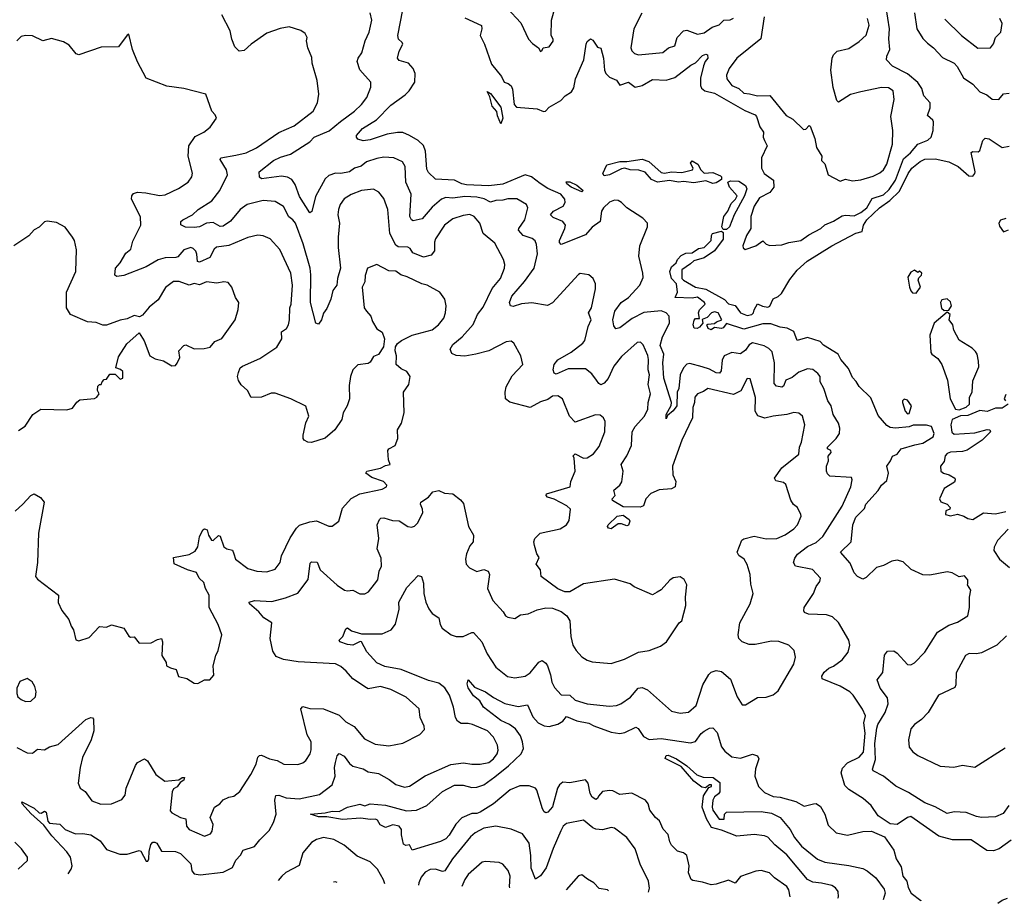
# Model space of a CAD drawing. Extents: x 1843161 to 1959474, y 907081 to 1016326.
# Tile 15 of 256: x 1863961 to 1869677, y 909517 to 914648. Entities that reach past the tile are written whole.
import ezdxf

# ---------------------------------------------------------------- set-up
doc = ezdxf.new("R2010")
doc.units = 0

msp = doc.modelspace()

# ---------------------------------------------------------------- linework, layer by layer
at = {"layer": '0CON20XD'}
for points in [[(1869716, 909884), (1869647.8, 909832.2), (1869615, 909821.9), (1869575, 909822.5), (1869484.5, 909884.5), (1869405.5, 909884.5), (1869375.3, 909885.3), (1869297.1, 909907.1), (1869135, 910021.4), (1869115, 910015.8), (1869055, 909973.3), (1869015, 909978.8), (1868944.1, 910024.1), (1868903.9, 910083.9), (1868857.5, 910125), (1868775, 910178.1), (1868751.1, 910201.1), (1868730.6, 910275), (1868738.6, 910301.4), (1868767.6, 910332.4), (1868835, 910366.1), (1868859.3, 910395), (1868869.2, 910505), (1868861.4, 910565), (1868870.9, 910605), (1868853.8, 910643.8), (1868800.5, 910725), (1868780.5, 910745), (1868725, 910778), (1868619.4, 910819.4), (1868616.9, 910835), (1868631.2, 910858.8), (1868658.3, 910881.7), (1868685, 910894.5), (1868735, 910930.6), (1868771.1, 910975), (1868780, 911015), (1868773.6, 911045), (1868715, 911148), (1868679.4, 911179.4), (1868645, 911192.2), (1868540, 911195), (1868518, 911205), (1868512.5, 911215), (1868515.8, 911235), (1868570, 911315), (1868584.3, 911355.7), (1868606.2, 911385), (1868610, 911405), (1868563.8, 911455), (1868465, 911474.7), (1868453, 911495), (1868460.1, 911519.9), (1868477, 911543), (1868535, 911587.7), (1868585, 911610.9), (1868623.7, 911646.3), (1868735, 911822.7), (1868786.6, 911935), (1868794.4, 911975), (1868789.4, 911989.4), (1868665, 911997.1), (1868650.4, 912010.4), (1868645.5, 912025.5), (1868645.6, 912055), (1868656, 912085), (1868653.9, 912113.9), (1868671.2, 912135), (1868670, 912145), (1868651.4, 912155), (1868650.8, 912165), (1868701.8, 912215), (1868719.4, 912245), (1868721.9, 912275), (1868714.4, 912305), (1868683.1, 912355), (1868671.8, 912405), (1868653.1, 912435), (1868630, 912505), (1868608.8, 912545), (1868607.1, 912575), (1868595, 912593.1), (1868565, 912615.4), (1868535, 912619.6), (1868485, 912600), (1868445, 912570.6), (1868409.4, 912555), (1868395, 912519.2), (1868385, 912514.2), (1868355, 912519.4), (1868340.8, 912535), (1868343.8, 912655), (1868328.9, 912718.9), (1868309.1, 912739.1), (1868283.4, 912753.4), (1868215, 912770.4), (1868195, 912759.1), (1868175, 912728.6), (1868145, 912706.4), (1868095, 912715.5), (1868051.1, 912695), (1868039.2, 912670.8), (1868032.4, 912607.6), (1868024.6, 912595.4), (1868005, 912596.2), (1867965, 912618.9), (1867922.3, 912632.3), (1867850.6, 912650.6), (1867835, 912646.5), (1867814.3, 912625), (1867795.7, 912585), (1867786.7, 912505), (1867778.7, 912485), (1867776.9, 912405), (1867755, 912376.9), (1867721.2, 912348.8), (1867715, 912330), (1867714.2, 912354.2), (1867742.2, 912407.8), (1867745.4, 912425.4), (1867701.2, 912565), (1867694.4, 912655), (1867700.2, 912705), (1867679.1, 912755), (1867693, 912805), (1867732.5, 912885), (1867731.8, 912925), (1867714.8, 912944.8), (1867685, 912956.6), (1867585, 912946.6), (1867517.2, 912912.8), (1867445, 912857.5), (1867422.3, 912852.3), (1867410.5, 912870.5), (1867405.4, 912905), (1867415.5, 912955), (1867453.1, 913005), (1867496.2, 913035), (1867560.6, 913105), (1867579.7, 913150.3), (1867579.2, 913175), (1867555.6, 913275), (1867561.4, 913335), (1867606.2, 913445), (1867605.6, 913465.6), (1867578, 913495), (1867485.4, 913555.4), (1867455, 913585.8), (1867435, 913597.1), (1867415, 913599.4), (1867385, 913587.1), (1867350, 913555), (1867339.5, 913535), (1867331.5, 913475), (1867285, 913442.5), (1867245, 913398.9), (1867105, 913341.9), (1867095, 913353.3), (1867095.5, 913365), (1867126.5, 913435), (1867129.5, 913455), (1867115, 913475.4), (1867059, 913499), (1867042.5, 913515), (1867059.5, 913535), (1867115.5, 913565), (1867127.5, 913585), (1867125.3, 913605), (1867101.8, 913635), (1867027.3, 913667.3), (1866982.9, 913697.1), (1866932.3, 913735), (1866895, 913746.2), (1866765, 913693.2), (1866685, 913683.3), (1866555, 913689.5), (1866528, 913695), (1866485, 913715.4), (1866375, 913720.8), (1866335, 913760.8), (1866325, 913778.8), (1866317.4, 913885), (1866305, 913916.7), (1866275.2, 913945.2), (1866225, 913974.7), (1866185, 913991.8), (1866155, 913992.7), (1866095, 913982), (1865995, 913950), (1865955, 913943.3), (1865924.4, 913954.4), (1865915.8, 913965), (1865916.9, 913975), (1865951.9, 914015), (1866033.5, 914066.5), (1866115, 914150.4), (1866198.7, 914211.3), (1866222.2, 914235), (1866254.3, 914285), (1866257.1, 914335), (1866245.8, 914365), (1866218.9, 914395), (1866165, 914410.4), (1866155.4, 914425), (1866165, 914464.2), (1866185.6, 914505), (1866182.5, 914515), (1866160, 914535), (1866156.7, 914555), (1866184.6, 914705)], [(1866545, 914658.2), (1866642.8, 914612.8), (1866644.5, 914595), (1866634.6, 914555), (1866660, 914505), (1866699.4, 914389.4), (1866757.5, 914317.5), (1866773.3, 914285), (1866797.3, 914277.3), (1866813.8, 914263.8), (1866821.5, 914245), (1866832.2, 914155), (1866845, 914140), (1866965, 914130), (1867002.5, 914115), (1867014.1, 914115.9), (1867035, 914138.8), (1867102.5, 914177.5), (1867128.1, 914205), (1867165, 914228.2), (1867177.7, 914252.3), (1867187.3, 914305), (1867235.9, 914414.1), (1867250, 914505), (1867255, 914521.2), (1867275, 914536.7), (1867288.8, 914528.8), (1867315, 914487.5), (1867335, 914482.5), (1867351.1, 914425), (1867356.5, 914355), (1867364.7, 914334.7), (1867385, 914313.1), (1867425, 914295.6), (1867445, 914268), (1867495, 914284.5), (1867535, 914256.2), (1867575.3, 914264.7), (1867635, 914300), (1867715, 914296.9), (1867765, 914312.7), (1867856.6, 914383.4), (1867885, 914396.9), (1867925, 914438.8), (1867945, 914446.7), (1867953.8, 914443.8), (1867956.9, 914425), (1867940.5, 914405), (1867930.5, 914379.5), (1867913, 914307), (1867912.5, 914265), (1867919.1, 914249.1), (1867939.2, 914235), (1867995, 914221.2), (1868170.2, 914120.2), (1868230.6, 914095), (1868238.8, 914085), (1868257.5, 914025), (1868279.6, 913995), (1868276.6, 913965), (1868285, 913945.6), (1868299.7, 913915), (1868267.3, 913845), (1868267.5, 913785), (1868283.4, 913753.4), (1868336.3, 913716.3), (1868338.9, 913675), (1868315, 913643.2), (1868255, 913613.8), (1868224.1, 913565), (1868206.2, 913505), (1868204.7, 913435), (1868179.6, 913395), (1868158.9, 913335), (1868161.8, 913321.8), (1868173.5, 913313.5), (1868235, 913334.3), (1868275, 913363.8), (1868293.8, 913343.8), (1868315, 913336.1), (1868385, 913339.6), (1868426.1, 913353.9), (1868496.2, 913365), (1868541.8, 913398.2), (1868611.1, 913435), (1868635, 913456.9), (1868685, 913477.1), (1868735, 913508.2), (1868755, 913512.9), (1868805, 913508.9), (1868845, 913528.4), (1868878, 913555), (1868910.6, 913609.4), (1868975, 913630.3), (1869009.5, 913660.5), (1869046, 913715), (1869091.2, 913838.8), (1869132.4, 913875), (1869175, 913925.4), (1869232.7, 913947.3), (1869252.9, 913965), (1869264.6, 914005), (1869265.4, 914055), (1869262.9, 914065), (1869232, 914092), (1869247.4, 914135), (1869246, 914165), (1869210.4, 914205), (1869197.6, 914247.6), (1869175, 914282.5), (1869115, 914334), (1869027, 914377), (1868992.9, 914415), (1868994.2, 914435), (1869012.7, 914475), (1869006.9, 914536.9), (1869010.6, 914595), (1868992, 914718)], [(1866791.5, 914715), (1866869.7, 914629.7), (1866914.4, 914534.4), (1866938.3, 914508.3), (1866972.5, 914485), (1866985, 914462.5), (1866995, 914470), (1867000, 914485), (1867035, 914490), (1867057.6, 914522.4), (1867057.7, 914535), (1867046.2, 914556.2), (1867048.2, 914645), (1867069.5, 914720.5)], [(1866020, 911370), (1866040, 911395), (1866048.2, 911445), (1866062, 911475), (1866060.2, 911520.2), (1866036.9, 911575), (1866045.4, 911635), (1866037.1, 911715), (1866049.4, 911745), (1866056.8, 911753.2), (1866075, 911754.3), (1866125, 911738.5), (1866165, 911736.7), (1866215, 911704.5), (1866235, 911701.1), (1866253.8, 911706.2), (1866273.3, 911726.7), (1866301.1, 911785), (1866300, 911805), (1866287.1, 911835), (1866290, 911845), (1866334.3, 911875.7), (1866360, 911905), (1866395, 911914), (1866427.7, 911897.7), (1866475, 911893.8), (1866519.7, 911859.7), (1866537.2, 911837.2), (1866566.9, 911705), (1866595.6, 911655), (1866594.2, 911615), (1866575, 911593.3), (1866554.2, 911545), (1866549.2, 911515), (1866554, 911485), (1866573.3, 911465), (1866615, 911443.8), (1866655, 911454), (1866681.2, 911445), (1866689.3, 911425), (1866676, 911345), (1866708, 911275), (1866768.8, 911208.8), (1866781.2, 911185), (1866795, 911178.8), (1866835, 911170), (1866868.3, 911191.7), (1866912.7, 911197.3), (1866965, 911220), (1867015, 911232), (1867055, 911231.2), (1867105, 911211.2), (1867136.7, 911185), (1867155, 911157.5), (1867160.8, 911065), (1867172.5, 911015), (1867190.8, 910985), (1867225, 910948), (1867255, 910928), (1867285, 910918), (1867395, 910910), (1867472.5, 910935), (1867554.2, 910975.8), (1867615, 910984), (1867681.2, 911008.8), (1867716, 911035), (1867790, 911145), (1867805, 911157.5), (1867828.8, 911245), (1867826.2, 911295), (1867833.8, 911365), (1867817.7, 911397.7), (1867795, 911412.5), (1867755, 911406.2), (1867735, 911393.8), (1867685, 911336.7), (1867662.5, 911322.5), (1867635, 911307.5), (1867527.5, 911355), (1867505, 911372), (1867415, 911399.5), (1867235, 911370.8), (1867155, 911326.2), (1867125, 911326.2), (1867085, 911343.3), (1866988.8, 911415), (1866983.9, 911453.9), (1866960, 911485), (1866976.1, 911523.9), (1866962.5, 911545), (1866950, 911595), (1866946, 911615), (1866951.2, 911635), (1866983.2, 911666.8), (1867098, 911692), (1867136.2, 911715), (1867151.2, 911738.8), (1867158, 911805), (1867136.7, 911825), (1867063.3, 911863.3), (1867026, 911875), (1867017.5, 911885), (1867018.8, 911895), (1867157.5, 911935), (1867161.4, 911965), (1867186.7, 912025), (1867179.5, 912100.5), (1867174.5, 912115), (1867185, 912126.1), (1867235, 912101.9), (1867255, 912102.9), (1867292.6, 912127.4), (1867325, 912170), (1867358.5, 912255), (1867360, 912315), (1867351.2, 912335), (1867331.1, 912351.1), (1867303.2, 912353.2), (1867185, 912310), (1867153.1, 912345), (1867111.9, 912445), (1867085, 912463.1), (1867055, 912461.4), (1867027.5, 912442.5), (1866985, 912428.9), (1866925, 912395.6), (1866806.5, 912426.5), (1866781.4, 912445), (1866778.9, 912485), (1866784.5, 912515), (1866820.9, 912579.1), (1866882.9, 912645), (1866870, 912695), (1866830, 912770), (1866815, 912780), (1866785, 912776.5), (1866685, 912725.5), (1866610, 912705), (1866545.4, 912694.6), (1866495, 912698.5), (1866468.9, 912708.9), (1866460, 912735), (1866475, 912760.6), (1866529.1, 912805), (1866593.2, 912876.8), (1866618.7, 912935), (1866651.9, 912978.1), (1866703.4, 913086.6), (1866751.9, 913145), (1866775.8, 913205), (1866778, 913225), (1866770, 913255), (1866719.1, 913349.1), (1866652.5, 913405), (1866632, 913465), (1866600, 913505), (1866575, 913515.6), (1866535, 913510.4), (1866475, 913490.8), (1866426.4, 913453.7), (1866374.7, 913375), (1866368.4, 913355), (1866369.3, 913305), (1866350.5, 913279.5), (1866305, 913268.6), (1866242.8, 913292.8), (1866228, 913318), (1866215, 913326.9), (1866159.1, 913329.1), (1866145, 913337.8), (1866110.5, 913405), (1866098.8, 913545), (1866075, 913608.8), (1866045.3, 913645.3), (1866015, 913663.3), (1865945, 913656.4), (1865885, 913631.8), (1865845, 913606.7), (1865822.2, 913575), (1865811.8, 913545), (1865807.7, 913515), (1865818.1, 913465), (1865809.7, 913385), (1865810.8, 913325), (1865824, 913205), (1865805.3, 913145), (1865801.5, 913105), (1865780, 913075), (1865767.7, 913025), (1865745, 912971.2), (1865725, 912942.5), (1865713.3, 912905), (1865695, 912880), (1865680, 912885), (1865649.5, 913005), (1865652.2, 913165), (1865646.8, 913205), (1865607.7, 913345), (1865561.9, 913465), (1865547.5, 913485), (1865523, 913503), (1865492.9, 913562.9), (1865445, 913591.2), (1865375, 913598.4), (1865280.8, 913575), (1865241.5, 913545), (1865185, 913477.3), (1865141.7, 913448.3), (1865125, 913447.5), (1865085, 913469.2), (1865045, 913465.7), (1865005, 913445.5), (1864975, 913440.4), (1864923.6, 913443.6), (1864896.4, 913456.4), (1864896.7, 913475), (1864908.8, 913485), (1864965, 913513.5), (1864996.5, 913545), (1865076.4, 913595), (1865124, 913655), (1865166.9, 913746.9), (1865161.8, 913775), (1865125.7, 913835), (1865128, 913845), (1865215, 913860.4), (1865275, 913873.8), (1865335, 913903.6), (1865465, 913991.5), (1865555, 914031.1), (1865664.2, 914115.8), (1865690.8, 914165), (1865697.1, 914215), (1865688.8, 914295), (1865660, 914395), (1865657, 914427), (1865633.8, 914485), (1865626.7, 914525), (1865630, 914545), (1865617.7, 914567.7), (1865592.5, 914585), (1865525, 914606), (1865473, 914597), (1865395, 914570), (1865304.1, 914505.9), (1865265, 914468.1), (1865235, 914465.6), (1865209.8, 914489.8), (1865192.7, 914535), (1865183.4, 914583.4), (1865134.2, 914675)], [(1866892.4, 913127.6), (1866947.5, 913205), (1866967.4, 913287.4), (1866962.1, 913342.1), (1866953.8, 913363.8), (1866937.1, 913377.1), (1866884.4, 913395), (1866857.5, 913425), (1866858.5, 913435), (1866892.7, 913485), (1866910.8, 913555), (1866903.8, 913575), (1866846.8, 913606.8), (1866795, 913608), (1866765, 913599.2), (1866725, 913597.9), (1866695, 913587.2), (1866657.9, 913607.9), (1866615, 913617.3), (1866545, 913621.7), (1866475, 913610.2), (1866435, 913614.2), (1866410, 913605), (1866355, 913558), (1866298.5, 913491.5), (1866245, 913480), (1866235, 913485.7), (1866225.4, 913505.4), (1866233.4, 913633.4), (1866202.3, 913705), (1866198.2, 913795), (1866182.9, 913822.9), (1866132.5, 913845), (1866075, 913850), (1866035, 913841.5), (1865975, 913822), (1865942.6, 913797.4), (1865905.2, 913784.8), (1865875, 913763.1), (1865825, 913753.9), (1865795, 913755.4), (1865755, 913743.1), (1865735, 913722.5), (1865678.4, 913621.6), (1865656.2, 913533.8), (1865645, 913526.2), (1865585, 913620), (1865560.4, 913690.4), (1865540.4, 913720.4), (1865515, 913732.8), (1865481.9, 913738.1), (1865364, 913724), (1865353, 913733), (1865352.2, 913765), (1865435, 913830), (1865475, 913849.7), (1865534, 913866), (1865645, 913939.1), (1865671.5, 913965), (1865758.7, 914001.3), (1865823, 914057), (1865905, 914116.2), (1865945.5, 914155), (1865975.5, 914195), (1866000, 914255), (1865999.2, 914285), (1865935.4, 914355.4), (1865920.5, 914405), (1865925.4, 914424.6), (1865946.9, 914455), (1865966.7, 914525), (1865989.4, 914575), (1866005.6, 914645), (1865995, 914687.5)], [(1867572.1, 914685), (1867526.2, 914595), (1867508.6, 914485), (1867513.8, 914466.2), (1867530.2, 914450.2), (1867553.8, 914443.8), (1867695, 914456.7), (1867727.5, 914485), (1867764.5, 914495.5), (1867778.2, 914545), (1867815, 914582.3), (1867835, 914586.9), (1867895, 914564.1), (1867935, 914571.2), (1867980.6, 914605), (1868022.5, 914617.5), (1868048.6, 914645), (1868085, 914647.1), (1868105, 914656.5)], [(1868283.9, 914665), (1868263.4, 914536.6), (1868123.6, 914425), (1868080.5, 914365), (1868063.8, 914325), (1868065.5, 914305), (1868095.5, 914265), (1868135, 914247.5), (1868165, 914220.5), (1868197.4, 914217.4), (1868245, 914205.8), (1868315, 914208.2), (1868411.1, 914091.1), (1868449.1, 914069.1), (1868510.8, 914010.8), (1868525, 914011.2), (1868545, 914032.5), (1868549.3, 914029.3), (1868576.8, 913956.8), (1868585.9, 913905.9), (1868617.5, 913855), (1868615, 913830), (1868635, 913811.2), (1868655, 913746.7), (1868725, 913710), (1868755, 913721.1), (1868795, 913712.5), (1868845, 913716.7), (1868915, 913738.1), (1868955, 913758.1), (1868975, 913775.8), (1868995, 913808), (1869027.3, 913925), (1869029.4, 914005), (1869017.5, 914085), (1869037.3, 914185), (1869031.1, 914235), (1869005, 914251.8), (1868965, 914254.6), (1868845, 914227.8), (1868785, 914212.9), (1868715, 914168.8), (1868705, 914177.5), (1868684, 914254), (1868669.4, 914355), (1868677.1, 914425), (1868685, 914443.3), (1868707.5, 914465), (1868775, 914480), (1868835, 914520), (1868875, 914558), (1868892.3, 914615), (1868882.9, 914655)], [(1869155, 914687.1), (1869170, 914595), (1869205, 914537.5), (1869230.2, 914510.2), (1869265, 914483.1), (1869317.6, 914427.6), (1869385, 914394.7), (1869402.8, 914375), (1869440.4, 914310.4), (1869495, 914272.9), (1869535, 914227.9), (1869575, 914210.8), (1869606, 914186), (1869645, 914184.4), (1869672.8, 914217.2), (1869705, 914220)], [(1869330.9, 914650.9), (1869428.6, 914555), (1869522.4, 914482.4), (1869596.2, 914485), (1869613.6, 914506.4), (1869625.8, 914545), (1869656.5, 914575), (1869664.4, 914625), (1869650.4, 914655)], [(1865066, 914024), (1865103.3, 914075), (1865096.7, 914095), (1865076.4, 914116.4), (1865042.5, 914215), (1864915, 914248.8), (1864815, 914261.9), (1864695, 914308.8), (1864645, 914402.5), (1864616.2, 914475), (1864595, 914562.5), (1864585, 914557.5), (1864535, 914490), (1864435, 914488.9), (1864303.6, 914443.6), (1864288.5, 914448.5), (1864249.1, 914499.1), (1864215, 914519.6), (1864145, 914538.2), (1864095, 914523.9), (1864035, 914553.3), (1863995, 914555.7), (1863969.5, 914550.5), (1863944.3, 914525)], [(1866755, 914042.5), (1866735, 914090), (1866731.2, 914115), (1866704.7, 914144.7), (1866689.8, 914199.8), (1866675, 914230), (1866695, 914219.2), (1866755, 914138.9), (1866765.2, 914075), (1866755, 914042.5)], [(1863935, 911793.1), (1863980, 911835), (1864025.8, 911884.2), (1864045, 911893.8), (1864082.5, 911872.5), (1864104, 911845), (1864070.5, 911665), (1864064.4, 911495), (1864053.1, 911415), (1864065, 911398), (1864185.8, 911305), (1864184.1, 911264.1), (1864206.4, 911216.4), (1864246.7, 911165), (1864260, 911125), (1864273.3, 911105), (1864287, 911047), (1864305, 911040), (1864365, 911060), (1864425, 911123.6), (1864465, 911119.2), (1864495, 911133.1), (1864565, 911114), (1864595, 911067.5), (1864605, 911061.4), (1864625, 911063.3), (1864655, 911027.5), (1864725, 911029.2), (1864760.6, 911049.4), (1864784.2, 911054.2), (1864790, 911035), (1864785.6, 910955), (1864811.2, 910915), (1864813.3, 910895), (1864836, 910884), (1864870, 910875), (1864883, 910833), (1864932, 910822), (1864974.5, 910794.5), (1864996.3, 910793.7), (1865035, 910814), (1865065, 910814), (1865087.9, 910842.1), (1865084.3, 910895), (1865100, 910955), (1865114.3, 910985), (1865134, 911075), (1865112.9, 911135), (1865062, 911235), (1865060.6, 911305), (1865039.1, 911345), (1865030, 911380), (1865002.2, 911405), (1864987.5, 911437.5), (1864935, 911452.5), (1864857.1, 911487.1), (1864854, 911525), (1864945, 911542.3), (1864979.1, 911560.8), (1864995, 911586.2), (1865005.6, 911645), (1865025, 911684.3), (1865035, 911691.9), (1865049.4, 911685), (1865057.3, 911655), (1865075, 911624.4), (1865085, 911623.3), (1865115, 911653.3), (1865125, 911647.8), (1865146.2, 911586.2), (1865163.8, 911575), (1865196.7, 911566.7), (1865204.6, 911545.4), (1865213.1, 911515), (1865285, 911461.1), (1865337.5, 911445), (1865395, 911441.5), (1865443.5, 911456.5), (1865473.5, 911496.5), (1865481.8, 911535), (1865531.2, 911638.8), (1865567.8, 911695), (1865585, 911711.5), (1865645, 911732.5), (1865685, 911737.1), (1865755, 911707.5), (1865775, 911706.2), (1865813.8, 911735), (1865835, 911812), (1865885, 911866.9), (1865935.5, 911894.5), (1866065, 911920.8), (1866090, 911935), (1866093.3, 911945), (1866074, 911965), (1866005, 911989.5), (1865971.2, 912015), (1865976.2, 912025), (1866056.7, 912043.3), (1866085, 912059.2), (1866112.5, 912065), (1866101.7, 912091.7), (1866098.5, 912145), (1866103.8, 912156.2), (1866141.1, 912175), (1866156.7, 912215), (1866153.8, 912266.2), (1866178.1, 912305), (1866193.9, 912363.9), (1866188.8, 912485), (1866220.3, 912529.7), (1866227.8, 912575), (1866209.5, 912605), (1866175, 912620), (1866147.5, 912645), (1866149.2, 912695), (1866140, 912725), (1866142, 912748), (1866153.6, 912766.4), (1866177.5, 912785), (1866240, 912815), (1866355, 912847.5), (1866392.9, 912875), (1866422.5, 912915), (1866432.5, 912945), (1866436.2, 912985), (1866430, 913025), (1866400, 913065), (1866326.7, 913105), (1866295, 913114.2), (1866211.2, 913155), (1866173.8, 913165), (1866145, 913187.1), (1866105, 913189.2), (1866035, 913226.7), (1865981.2, 913205), (1865967.3, 913162.7), (1865964.2, 913125.8), (1865950, 913095), (1865960.8, 912975), (1865974.3, 912954.3), (1866000, 912925), (1866010, 912895), (1866035, 912852.5), (1866065, 912832.5), (1866079.2, 912795), (1866072.3, 912747.7), (1866045, 912703.3), (1866015, 912691.2), (1865995, 912658), (1865985, 912651.2), (1865925, 912642.9), (1865896, 912615), (1865881.2, 912575), (1865873.6, 912523.6), (1865875.6, 912445), (1865862.9, 912405), (1865838.9, 912365), (1865832.2, 912325), (1865791.2, 912265), (1865735, 912218), (1865655, 912192.5), (1865634.2, 912194.2), (1865613.3, 912205), (1865606.2, 912215), (1865606, 912235), (1865623.2, 912306.8), (1865640.6, 912345), (1865622.7, 912402.7), (1865536, 912445), (1865445, 912479.4), (1865421.1, 912478.9), (1865365, 912455.7), (1865305, 912454), (1865282.9, 912495), (1865247.3, 912527.3), (1865232.3, 912552.3), (1865226.2, 912575), (1865231.2, 912598.8), (1865242, 912625), (1865253.7, 912636.3), (1865355, 912680.9), (1865454.4, 912745), (1865483.6, 912795), (1865480.9, 912835), (1865510.4, 912855), (1865521.3, 912875), (1865528.1, 912905), (1865530, 912975), (1865537.6, 912995), (1865544.7, 913105), (1865534.5, 913175), (1865472.2, 913312.2), (1865415, 913375.8), (1865375, 913392.9), (1865344.5, 913395.5), (1865285, 913383.5), (1865175, 913336.1), (1865104, 913326), (1865090.4, 913315), (1865065, 913266.4), (1865005, 913239.6), (1864993.1, 913243.1), (1864990.3, 913285), (1864982.9, 913302.9), (1864968.8, 913318.8), (1864955, 913324), (1864915, 913312), (1864878.9, 913271.1), (1864866.7, 913266.7), (1864805, 913264.2), (1864765, 913252.5), (1864695, 913211.8), (1864565, 913161.5), (1864525.9, 913155.9), (1864513.3, 913163.3), (1864516.7, 913205), (1864545.3, 913234.7), (1864577.7, 913292.3), (1864605.6, 913315), (1864618.6, 913361.4), (1864665.4, 913455), (1864662.6, 913502.6), (1864610.4, 913605), (1864611.5, 913625), (1864622, 913638), (1864645, 913645.3), (1864693, 913643), (1864772.5, 913627.5), (1864805, 913630.9), (1864882.2, 913667.8), (1864940, 913705), (1864961.4, 913735), (1864964.4, 913755.6), (1864939.7, 913855), (1864943.1, 913915), (1864980.6, 913969.4), (1865030, 913995), (1865066, 914024)], [(1869702.5, 910085), (1869671.2, 910038.8), (1869625, 910019.5), (1869544.8, 910015.2), (1869515, 910020.2), (1869455, 910043), (1869385, 910047.8), (1869345, 910038.7), (1869276.5, 910076.5), (1869215, 910100.8), (1869120.3, 910160.3), (1869047.7, 910197.7), (1868975, 910255.2), (1868915.6, 910285), (1868912.1, 910295), (1868929.1, 910350.9), (1868925.7, 910445), (1868936.7, 910533.3), (1868943.5, 910555), (1868986, 910625), (1869002.5, 910675), (1868999.1, 910709.1), (1868956.2, 910765), (1868938.8, 910815), (1868972.4, 910857.6), (1868982.1, 910957.9), (1868998.6, 910981.4), (1869035, 910982.2), (1869055, 910969.4), (1869115, 910904.2), (1869135, 910902), (1869156.2, 910913.8), (1869215, 910975.6), (1869289.2, 911090.8), (1869355, 911131.2), (1869405, 911150), (1869464.4, 911185.6), (1869475.8, 911235), (1869474.2, 911295), (1869482.5, 911335), (1869463.3, 911365), (1869466, 911374), (1869464.3, 911395), (1869445, 911417.5), (1869415, 911412), (1869373.8, 911435), (1869345, 911442.3), (1869245, 911422), (1869205, 911423.6), (1869135.8, 911455), (1869089.2, 911499.2), (1869055, 911509), (1869025, 911504.2), (1868975, 911479), (1868935, 911467.1), (1868875, 911408), (1868855, 911398.8), (1868825, 911414.3), (1868805.4, 911435), (1868781.4, 911491.4), (1868726.7, 911555), (1868788.8, 911615), (1868797.8, 911715), (1868815, 911759.2), (1868865, 911808.8), (1868874, 911835), (1868945, 911913.3), (1868963.3, 911945), (1868995, 911972.5), (1869003.8, 912015), (1868994.2, 912055), (1869016, 912085), (1869027, 912113), (1869055, 912124.2), (1869078.8, 912155), (1869158, 912178), (1869205, 912187.9), (1869263.1, 912225), (1869268.9, 912245), (1869254, 912285), (1869225, 912293.8), (1869147.8, 912292.2), (1869125, 912282.9), (1869045, 912275.4), (1869015, 912280.4), (1868995, 912290.8), (1868945, 912348.8), (1868902.5, 912452.5), (1868835, 912516.7), (1868817.5, 912547.5), (1868795, 912570), (1868771.9, 912621.9), (1868727.5, 912675), (1868712, 912705), (1868627.7, 912757.7), (1868608.3, 912778.3), (1868535, 912802.5), (1868475, 912783.8), (1868455, 912837.5), (1868417.1, 912857.1), (1868375, 912862.5), (1868321.2, 912881.2), (1868275, 912881.7), (1868165, 912851.2), (1868065, 912882.5), (1868045, 912858.8), (1868035, 912854.4), (1867995, 912860), (1867975, 912847.5), (1867957.5, 912855), (1867950, 912875), (1867955, 912880), (1867995, 912882.5), (1868006.4, 912893.6), (1868037.5, 912905), (1868016.2, 912945), (1867995, 912950.8), (1867976.7, 912945), (1867952, 912918), (1867923.6, 912906.4), (1867927.5, 912885), (1867907.3, 912862.7), (1867893.9, 912853.9), (1867876, 912856), (1867870, 912875), (1867876.4, 912903.6), (1867885, 912912.5), (1867906.7, 912913.3), (1867901.2, 912945), (1867907.8, 912962.2), (1867941.2, 912995), (1867936.2, 913005), (1867895, 913036), (1867865, 913030.9), (1867766.2, 913035), (1867778.9, 913065), (1867773.8, 913113.8), (1867744.9, 913144.9), (1867736.3, 913185), (1867745, 913213.3), (1867771.5, 913235), (1867779.3, 913255), (1867801.6, 913278.4), (1867828.9, 913291.1), (1867865, 913294.5), (1867901.8, 913318.2), (1867935, 913324.4), (1867976.2, 913365), (1867977.5, 913395), (1867983.9, 913406.1), (1868035, 913420), (1868045, 913412.5), (1868045, 913374), (1867994.6, 913305), (1867934.7, 913265.3), (1867875, 913247.9), (1867855, 913230.5), (1867804.5, 913195), (1867804.5, 913145), (1867814.2, 913135), (1867885, 913094.3), (1867945, 913082.5), (1868051.8, 913021.8), (1868075, 912997.5), (1868115, 912987.5), (1868145, 912944.4), (1868185, 912930.4), (1868211.2, 912935), (1868222, 912945), (1868225, 912962.5), (1868245, 912997.5), (1868273.9, 912983.9), (1868305, 912978.8), (1868316.7, 912983.3), (1868335, 913027.5), (1868365, 913040), (1868382.7, 913057.3), (1868431.2, 913138.8), (1868475, 913192.5), (1868532.9, 913245), (1868676.2, 913335), (1868815, 913407.4), (1868852.7, 913417.3), (1868859.5, 913455), (1868879, 913485), (1868952.8, 913555), (1869012.6, 913597.5), (1869068.5, 913651.5), (1869118.7, 913755), (1869140, 913785), (1869188.6, 913825), (1869215, 913837.3), (1869275, 913839.3), (1869355, 913822.3), (1869408.6, 913795), (1869470.4, 913740.4), (1869495, 913739.4), (1869506.4, 913753.6), (1869507.1, 913765), (1869483.8, 913876.2), (1869495, 913882.5), (1869525, 913880), (1869535, 913887.5), (1869553.2, 913946.8), (1869565, 913959.2), (1869590, 913955), (1869665, 913905.6), (1869705, 913912.9)], [(1867985, 913696.7), (1867945, 913711.2), (1867875, 913700.3), (1867815, 913707.7), (1867785, 913703.3), (1867734, 913714), (1867664.1, 913704.1), (1867629.2, 913719.2), (1867591.4, 913761.4), (1867555, 913774.1), (1867505.2, 913775.2), (1867475, 913786), (1867455, 913782), (1867385.7, 913745.7), (1867355, 913740.4), (1867347.3, 913755), (1867368.8, 913805), (1867445, 913824.8), (1867485, 913824.2), (1867575, 913837.8), (1867613.1, 913823.1), (1867685, 913759.4), (1867705, 913755.9), (1867745, 913764.3), (1867805, 913759.5), (1867867.5, 913775), (1867870, 913785), (1867854.5, 913815), (1867865, 913827.1), (1867897.6, 913807.6), (1867914.6, 913775), (1867935, 913756.7), (1867985, 913760), (1868030, 913740), (1868035.7, 913735), (1868035, 913720), (1868014.2, 913705.8), (1868005, 913700), (1867985, 913696.7)], [(1867225, 913648), (1867162.2, 913675), (1867138.1, 913695), (1867133.5, 913706.5), (1867155, 913706.5), (1867195, 913686.7), (1867232, 913655), (1867225, 913648)], [(1868065, 913429.5), (1868045, 913430), (1868037.1, 913445), (1868048.9, 913505), (1868071.8, 913535), (1868090.6, 913579.4), (1868117.3, 913605), (1868125.5, 913625), (1868081.1, 913675), (1868071.2, 913705), (1868088, 913712), (1868135, 913710), (1868174.2, 913684.2), (1868182.2, 913665), (1868169.6, 913625), (1868108.5, 913515), (1868082, 913445), (1868065, 913429.5)], [(1869685, 913493.8), (1869655.8, 913484.2), (1869646, 913465), (1869649.3, 913449.3), (1869672.5, 913415), (1869702.3, 913427.7)], [(1863955, 912262.5), (1863993, 912287), (1864036.7, 912355), (1864084.4, 912385.6), (1864235, 912381.2), (1864268.3, 912391.7), (1864293.6, 912426.4), (1864310.5, 912439.5), (1864395, 912447.5), (1864410, 912455), (1864422.5, 912475), (1864413.3, 912495), (1864415, 912520), (1864425, 912530), (1864435, 912530), (1864440, 912545), (1864451.7, 912558.3), (1864465, 912560), (1864485, 912590), (1864515, 912590), (1864545, 912560), (1864560, 912565), (1864560, 912605), (1864546.7, 912616.7), (1864520, 912625), (1864535, 912690), (1864582.5, 912765), (1864655, 912830), (1864683.6, 912783.6), (1864717.5, 912695), (1864747.7, 912677.7), (1864795.9, 912665.9), (1864845, 912636.7), (1864865, 912640), (1864875, 912652.5), (1864890, 912685), (1864885.8, 912725), (1864915, 912756), (1864925, 912760), (1864975, 912735.6), (1865032.4, 912737.6), (1865066, 912745), (1865095, 912778), (1865133.9, 912796.1), (1865211.2, 912905), (1865230, 912965), (1865233.3, 913005), (1865213.8, 913035), (1865192.5, 913095), (1865171.7, 913121.7), (1865145.9, 913125.9), (1865105, 913118.1), (1865045, 913124.4), (1865005, 913107.8), (1864975, 913116.1), (1864945, 913106.4), (1864887.6, 913127.6), (1864855, 913126.7), (1864807.3, 913092.7), (1864765, 913020), (1864712.3, 912977.7), (1864675, 912932.5), (1864657, 912923), (1864625, 912930), (1864585, 912910), (1864545, 912903.3), (1864465, 912873.3), (1864444, 912874), (1864405, 912888.8), (1864355, 912892.5), (1864255.6, 912935.6), (1864232.9, 912975), (1864232.5, 913065), (1864287.5, 913185), (1864291.7, 913311.7), (1864278.8, 913365), (1864267.5, 913385), (1864225, 913442.5), (1864175, 913470), (1864121.7, 913478.3), (1864105, 913473.3), (1864075, 913442.5), (1864045, 913426.7), (1864015, 913393.3), (1863926.6, 913333.4)], [(1864242, 909687.2), (1864260, 909715), (1864266, 909735), (1864255.8, 909785), (1864235, 909816.2), (1864148.5, 909908.5), (1864101.3, 909971.3), (1864025, 910038.5), (1863976.2, 910095), (1863974.3, 910105.7), (1864045, 910069.5), (1864075, 910042.5), (1864085, 910040), (1864105, 910051.2), (1864115, 910046.7), (1864124.3, 909994.3), (1864135, 909981.2), (1864195, 909976), (1864225.6, 909945.6), (1864285, 909919.4), (1864327.9, 909922.1), (1864375, 909913.5), (1864428.5, 909878.5), (1864465, 909829.2), (1864541.8, 909801.8), (1864585, 909802.5), (1864655, 909822.5), (1864665, 909820), (1864695, 909760.6), (1864705, 909761.9), (1864710.9, 909775), (1864712.2, 909817.8), (1864722.4, 909857.6), (1864735, 909871.2), (1864745, 909872), (1864757.5, 909865), (1864785, 909820), (1864865, 909818.4), (1864895.6, 909805), (1864954.5, 909745), (1864961.2, 909705), (1864975, 909688.5), (1865008.3, 909681.7), (1865141.7, 909698.3), (1865195.8, 909725), (1865215, 909767.1), (1865242.9, 909797.1), (1865258, 909825), (1865325, 909846.9), (1865354.5, 909885), (1865410.3, 909939.7), (1865434.7, 909985), (1865449.3, 910035), (1865442.2, 910115), (1865448.2, 910141.8), (1865465, 910145.4), (1865508.7, 910128.7), (1865583.5, 910123.5), (1865701.4, 910148.6), (1865774.4, 910205), (1865793.4, 910255), (1865789.6, 910305), (1865794.6, 910334.6), (1865805, 910373.3), (1865815, 910386.7), (1865845, 910371.9), (1865875, 910328.5), (1865895, 910312.1), (1865955, 910297.5), (1865985, 910279.1), (1866045, 910270.9), (1866106, 910236), (1866145, 910205.6), (1866195, 910191.5), (1866225, 910196.5), (1866315, 910257.5), (1866465, 910322.7), (1866537, 910333), (1866585.4, 910324.6), (1866635, 910325.5), (1866685, 910334.6), (1866711.5, 910355), (1866733.6, 910385), (1866738.2, 910405), (1866734.4, 910435), (1866711.3, 910481.3), (1866677.8, 910517.8), (1866590, 910555), (1866565, 910561.6), (1866525, 910560), (1866503.6, 910573.6), (1866492, 910595), (1866480.4, 910655), (1866455.5, 910725), (1866428.3, 910768.3), (1866394.5, 910795), (1866335, 910810.3), (1866175, 910873.5), (1866081.1, 910891.1), (1866035, 910913.2), (1865977.3, 910977.3), (1865945, 911034), (1865937.3, 911037.3), (1865894.5, 911015.5), (1865865, 911018.9), (1865820, 911035), (1865816.7, 911045), (1865838, 911065), (1865855, 911110), (1865865, 911116.9), (1865888.3, 911098.3), (1865945, 911080.8), (1866065, 911081.3), (1866118.6, 911105), (1866142.1, 911137.9), (1866163.6, 911225), (1866161.9, 911265), (1866209.4, 911350.6), (1866275, 911420), (1866293.9, 911413.9), (1866306, 911375), (1866307.1, 911315), (1866318.6, 911265), (1866335.6, 911225.6), (1866355, 911200), (1866394.1, 911174.1), (1866401.2, 911135), (1866413.8, 911115), (1866466, 911075), (1866495.4, 911065.4), (1866535, 911066.2), (1866585, 911090), (1866595, 911088.6), (1866643.5, 911035), (1866675.3, 910965.3), (1866725, 910887.5), (1866792.7, 910832.7), (1866835, 910825.5), (1866895, 910836.5), (1866925.3, 910854.7), (1866975, 910916), (1866995, 910925.6), (1867015, 910911.1), (1867024.6, 910895), (1867043.1, 910843.1), (1867050.5, 910800.5), (1867065, 910770), (1867105, 910727.1), (1867155, 910725.5), (1867185, 910697.1), (1867255, 910674), (1867385, 910660.8), (1867425, 910664.6), (1867450.8, 910675), (1867506.6, 910713.4), (1867550.6, 910765), (1867575, 910770.3), (1867606.2, 910756.2), (1867745, 910631.4), (1867795, 910620), (1867843.4, 910626.6), (1867887.5, 910665), (1867926.7, 910785), (1867962.5, 910845), (1867975, 910858), (1868005, 910868), (1868035, 910862), (1868087.5, 910817.5), (1868125.7, 910715), (1868155, 910668.8), (1868175, 910670), (1868245, 910712), (1868295, 910714.3), (1868335, 910727.5), (1868365, 910751.2), (1868454.4, 910905), (1868465.6, 910945), (1868457.5, 910985), (1868425.5, 911015.5), (1868367.2, 911037.2), (1868325, 911038.2), (1868231.3, 911018.7), (1868195, 911020), (1868155.8, 911035.8), (1868136.2, 911055), (1868131.2, 911075), (1868141.4, 911145), (1868200.8, 911255), (1868220, 911315), (1868205, 911370), (1868201.4, 911425), (1868184.3, 911484.3), (1868166.2, 911515), (1868135, 911536.2), (1868126, 911555), (1868152.9, 911625), (1868165, 911632.9), (1868225, 911648.5), (1868295, 911632.9), (1868355.8, 911634.2), (1868405, 911655.5), (1868455, 911690.5), (1868476.5, 911715), (1868497.1, 911765), (1868495.7, 911775), (1868475.8, 911815), (1868452.6, 911832.6), (1868437.6, 911857.6), (1868408.9, 911948.9), (1868395, 911959.5), (1868350.4, 911970.4), (1868342.9, 911985), (1868384.7, 912045), (1868483.3, 912125), (1868488.6, 912165), (1868500, 912195), (1868519.4, 912295), (1868505.8, 912345), (1868485, 912362.5), (1868455, 912367.5), (1868415, 912354.4), (1868334.6, 912345.4), (1868287.1, 912332.9), (1868246.7, 912346.7), (1868231.4, 912375), (1868233, 912453), (1868202.3, 912562.3), (1868185, 912564), (1868146.7, 912493.3), (1868105, 912470.5), (1867955, 912506.4), (1867931.3, 912488.7), (1867895, 912474.4), (1867881.1, 912455), (1867879.5, 912425), (1867869.1, 912395), (1867867.5, 912335), (1867805.3, 912205), (1867751.8, 912055), (1867753.6, 912005), (1867770, 911965), (1867767.1, 911935), (1867745.9, 911924.1), (1867673.1, 911916.9), (1867625, 911896.4), (1867596.4, 911865), (1867582.5, 911825), (1867563.8, 911816.2), (1867465, 911819.3), (1867402.5, 911855), (1867400, 911865), (1867417.5, 911885), (1867410, 911915), (1867445.8, 911944.2), (1867456.6, 911963.4), (1867464.5, 912025), (1867452.9, 912065), (1867485.3, 912114.7), (1867512.2, 912175), (1867516, 912255), (1867533.7, 912285), (1867588.2, 912345), (1867607.2, 912385), (1867609.3, 912425), (1867623.9, 912475), (1867608.9, 912528.9), (1867617.3, 912585), (1867610.4, 912615), (1867611.3, 912675), (1867608, 912698), (1867580.2, 912760.2), (1867565, 912775.7), (1867545, 912772.2), (1867455, 912692.5), (1867410.6, 912635), (1867376.5, 912563.5), (1867355, 912537.8), (1867335, 912528.1), (1867324.1, 912534.1), (1867310.4, 912555), (1867282, 912592), (1867245, 912619.2), (1867145, 912619.4), (1867075, 912590), (1867063.8, 912595), (1867058.6, 912615), (1867064.1, 912645), (1867085, 912672.9), (1867162.9, 912717.1), (1867230.6, 912769.4), (1867241.3, 912785), (1867261.8, 912865), (1867279.6, 912905), (1867262.4, 912945), (1867280, 912975), (1867302.9, 913085), (1867304.2, 913114.2), (1867291.2, 913145), (1867265, 913166), (1867215, 913173.8), (1867205, 913168.8), (1867055, 913002.9), (1867025, 912987.5), (1866933.5, 913003.5), (1866875, 912998.5), (1866825, 912981.9), (1866810, 912985), (1866804.4, 913005), (1866817.7, 913042.3), (1866892.4, 913127.6)], [(1869165, 913060), (1869190, 913095), (1869177.5, 913135), (1869181.7, 913148.3), (1869196.7, 913163.3), (1869197.5, 913175), (1869185, 913187.5), (1869175, 913180), (1869155, 913193.3), (1869135, 913181.2), (1869117.9, 913152.1), (1869125.7, 913095), (1869135, 913073.3), (1869145, 913061.2), (1869165, 913060)], [(1869328.3, 912958.3), (1869355, 912960), (1869370, 912985), (1869365, 913010), (1869345, 913027.5), (1869315, 913020), (1869307.5, 913005), (1869313, 912973), (1869328.3, 912958.3)], [(1869415, 912381.4), (1869455, 912397.1), (1869475.6, 912415), (1869474.3, 912455), (1869490, 912485), (1869495, 912550), (1869528.6, 912631.4), (1869526.9, 912665), (1869519.6, 912705), (1869510.7, 912720.7), (1869490.2, 912740.2), (1869415, 912787.5), (1869384.3, 912845), (1869378.8, 912875), (1869357.5, 912905), (1869362.5, 912935), (1869345, 912950), (1869270, 912885), (1869244.4, 912815), (1869250.6, 912715), (1869255.8, 912705), (1869290.2, 912680.2), (1869314.4, 912645), (1869347.7, 912555), (1869363.2, 912445), (1869394.2, 912385), (1869415, 912381.4)], [(1869685, 912471.9), (1869675.7, 912445.7), (1869683.6, 912433.6)], [(1869115, 912358.8), (1869125, 912360), (1869138.8, 912405), (1869115, 912438.8), (1869095, 912443.8), (1869086.2, 912435), (1869086, 912425), (1869100.8, 912375), (1869115, 912358.8)], [(1869700, 912415), (1869665, 912391.8), (1869625, 912392.4), (1869577.7, 912372.3), (1869535, 912377.9), (1869465, 912348.6), (1869422, 912348), (1869374.6, 912325), (1869366.8, 912295), (1869372.4, 912252.4), (1869385, 912240), (1869505, 912248.1), (1869577.3, 912267.3), (1869593.3, 912265), (1869596, 912255), (1869548, 912205), (1869461.3, 912148.7), (1869435, 912140), (1869365, 912136.7), (1869345, 912127.8), (1869334.6, 912115), (1869327.8, 912082.2), (1869305.7, 912055), (1869308, 912025), (1869324.4, 912014.4), (1869356.7, 912005), (1869390, 911985), (1869392.5, 911975), (1869388.3, 911961.7), (1869328.6, 911925), (1869301.2, 911865), (1869308, 911848), (1869345, 911833.8), (1869363.3, 911815), (1869360, 911805), (1869336.7, 911795), (1869335, 911774), (1869365, 911766.7), (1869405, 911776), (1869442.5, 911765), (1869465, 911750.8), (1869495, 911745.8), (1869556.5, 911783.5), (1869625, 911777.8), (1869685, 911790.8)], [(1867395, 911692), (1867380, 911695), (1867373.3, 911705), (1867376.7, 911715), (1867428.8, 911765), (1867465, 911770), (1867500, 911745), (1867504, 911735), (1867495, 911712.5), (1867485, 911708.8), (1867455, 911720.8), (1867435, 911720.8), (1867395, 911692)], [(1869700.2, 911689.8), (1869636.9, 911623.1), (1869618.5, 911585), (1869617.1, 911565), (1869649.6, 911515), (1869706.4, 911466.4)], [(1863945, 910420.8), (1864005, 910390.6), (1864035, 910388.6), (1864065, 910411.5), (1864105, 910408.5), (1864134.7, 910425.3), (1864185, 910438.5), (1864345, 910583.8), (1864373.9, 910596.1), (1864383.6, 910593.6), (1864388.8, 910585), (1864392.2, 910517.8), (1864375.6, 910465), (1864326.7, 910363.3), (1864312.7, 910305), (1864301.5, 910215), (1864312.9, 910185), (1864341.1, 910165), (1864380.7, 910110.7), (1864433, 910093), (1864495, 910094.2), (1864555, 910120), (1864573.3, 910145), (1864580, 910185), (1864633.4, 910316.6), (1864645.9, 910334.1), (1864685, 910355.8), (1864703.9, 910343.9), (1864752.5, 910265), (1864803.3, 910225), (1864885, 910233.8), (1864905, 910246.7), (1864917.5, 910247.5), (1864915, 910230.8), (1864892.1, 910217.9), (1864875, 910193.1), (1864855, 910182), (1864845.5, 910164.5), (1864834.2, 910054.2), (1864845, 910041.5), (1864895, 910014), (1864925, 910007.5), (1864928.9, 909965), (1864945, 909945.6), (1865035, 909905.7), (1865069.4, 909920.6), (1865078, 909935), (1865084, 909975), (1865067.5, 910015), (1865091.9, 910075), (1865123.8, 910095), (1865142.4, 910117.6), (1865175, 910132.9), (1865205, 910138.8), (1865238.8, 910165), (1865303.1, 910265), (1865334.6, 910325), (1865343.8, 910365), (1865353.3, 910375), (1865365, 910377.5), (1865411.2, 910355), (1865456.2, 910346.2), (1865495, 910324), (1865575, 910322), (1865605, 910332), (1865623.2, 910346.8), (1865648, 910385), (1865652.7, 910407.3), (1865654.2, 910455), (1865630.6, 910495), (1865593.8, 910645), (1865605, 910659.3), (1865645, 910647.3), (1865725, 910646.2), (1865815, 910608.2), (1865855, 910570.5), (1865902.9, 910542.9), (1865962.6, 910472.6), (1866025, 910440.9), (1866105, 910431.8), (1866185, 910447.1), (1866283.2, 910496.8), (1866311.9, 910525), (1866310, 910545), (1866286.9, 910595), (1866280, 910645), (1866205, 910714.4), (1866115, 910758.9), (1866055.3, 910775.3), (1865985, 910762.9), (1865975, 910766.9), (1865895, 910819.2), (1865856.9, 910865), (1865825, 910892.2), (1865795, 910906.2), (1865578, 910918), (1865492.1, 910932.1), (1865449.2, 910949.2), (1865431.2, 910981.2), (1865415.7, 911055), (1865424.2, 911145), (1865378.6, 911175), (1865350, 911210), (1865296.2, 911255), (1865293.3, 911265), (1865325, 911275.6), (1865425, 911270), (1865505, 911290), (1865575, 911318.1), (1865635, 911396.7), (1865648, 911492), (1865655, 911499.2), (1865687.4, 911497.4), (1865705, 911452.5), (1865803.3, 911363.3), (1865846.7, 911335), (1865865, 911330.6), (1865895, 911334.3), (1865935, 911314.4), (1865965, 911312.9), (1865985.5, 911324.5), (1866020, 911370)], [(1869690.3, 911069.7), (1869634.5, 911015), (1869545, 910972), (1869515, 910965.2), (1869472.4, 910967.6), (1869450.8, 910955), (1869397.1, 910855), (1869395.8, 910785), (1869390.5, 910769.5), (1869295, 910726), (1869235, 910623.8), (1869196.2, 910583.8), (1869155, 910555.6), (1869135, 910530), (1869120.4, 910465), (1869125, 910423.8), (1869145.6, 910395.6), (1869175, 910375.8), (1869305, 910312.9), (1869383.6, 910306.4), (1869435, 910318), (1869505, 910306.9), (1869681.4, 910418.6)], [(1863995, 910688.8), (1864025, 910691.2), (1864053.6, 910716.4), (1864056.7, 910745), (1864050, 910775), (1864033.6, 910803.6), (1864005, 910822.5), (1863962.5, 910805), (1863943.9, 910766.1), (1863943.8, 910735), (1863950, 910715), (1863969.3, 910699.3), (1863995, 910688.8)], [(1868434.4, 909554.7), (1868426.5, 909595), (1868414.2, 909615), (1868343.8, 909665), (1868314.3, 909694.3), (1868265, 909707.1), (1868235, 909702.9), (1868145, 909672.9), (1868115, 909634.2), (1868075, 909650.8), (1868005, 909628.1), (1867975, 909624.4), (1867925, 909640), (1867868.3, 909648.3), (1867860, 909655), (1867844.4, 909694.4), (1867848.1, 909735), (1867834.5, 909794.5), (1867815, 909809.4), (1867779.5, 909819.5), (1867745, 909853.8), (1867734.5, 909874.5), (1867726.2, 909916.2), (1867697.6, 909947.6), (1867676.1, 909996.1), (1867652.1, 910015), (1867618.3, 910058.3), (1867610, 910095), (1867594, 910115), (1867515.4, 910155.4), (1867445, 910148.8), (1867405, 910169.2), (1867385, 910172.6), (1867344.3, 910165.7), (1867320.5, 910139.5), (1867315, 910124.3), (1867305, 910119.1), (1867285, 910132.1), (1867272.2, 910155), (1867260.9, 910215), (1867245, 910234.3), (1867155, 910216.9), (1867115, 910220), (1867095.6, 910205), (1867082.7, 910185), (1867055, 910077.1), (1867026.5, 910045), (1867015, 910041.5), (1867005, 910048), (1866997.1, 910065), (1866963.8, 910173.8), (1866955.4, 910185), (1866919.1, 910199.1), (1866865, 910198.7), (1866808.8, 910175), (1866712.1, 910095), (1866635, 910046.7), (1866615, 910038.6), (1866585, 910038.2), (1866527.2, 910012.8), (1866493.7, 909976.3), (1866455, 909912.7), (1866435, 909891.8), (1866405, 909874.6), (1866240, 909825), (1866225, 909856), (1866203, 909853), (1866189.4, 909859.4), (1866178.5, 909915), (1866177.1, 909945), (1866164.4, 909965), (1866127.9, 909972.1), (1866085, 909956), (1866053, 909973), (1866039.2, 909999.2), (1866026.1, 910006.1), (1865995, 910003.8), (1865941.4, 910011.4), (1865835, 910004.1), (1865745, 910019.1), (1865695, 910019.1), (1865650, 910035), (1865735, 910041.5), (1865775, 910051.9), (1865815, 910050), (1865865, 910075.6), (1865935, 910093.1), (1865965, 910082.5), (1865995, 910093.8), (1866085, 910086.7), (1866206.2, 910053.8), (1866265, 910058), (1866325, 910084.4), (1866415.6, 910165), (1866485, 910202.7), (1866535, 910201.8), (1866585, 910188.2), (1866615, 910190.2), (1866655.3, 910205), (1866719.1, 910250.9), (1866799.5, 910315), (1866872.4, 910385), (1866885.3, 910415), (1866880.7, 910455), (1866868.9, 910488.9), (1866839.9, 910529.9), (1866804.5, 910555), (1866755, 910578.4), (1866653.6, 910655), (1866631.9, 910691.9), (1866595, 910722.2), (1866565, 910768), (1866558.6, 910791.4), (1866565, 910813.3), (1866601.3, 910771.3), (1866665, 910745.5), (1866710.9, 910710.8), (1866776.9, 910676.9), (1866855, 910659.3), (1866908.3, 910668.3), (1866939.6, 910599.6), (1866971.8, 910565), (1867005, 910546.9), (1867035, 910543.3), (1867085, 910556), (1867115, 910573.9), (1867135, 910601.2), (1867195, 910576.2), (1867265, 910562.9), (1867295, 910547.3), (1867395, 910509.7), (1867445, 910502.4), (1867475, 910507.6), (1867538.7, 910538.7), (1867551.3, 910531.3), (1867583.3, 910485), (1867615, 910466.9), (1867685, 910473.4), (1867855, 910448.9), (1867885, 910456.4), (1867917.7, 910502.3), (1867935, 910515.4), (1867965, 910533.3), (1867985, 910535.8), (1868009.2, 910509.2), (1868035.2, 910425.2), (1868055, 910400), (1868095, 910366.4), (1868145, 910358.5), (1868215, 910383.3), (1868245, 910373.8), (1868252.9, 910355), (1868233.1, 910296.9), (1868229.5, 910255), (1868250, 910195), (1868285, 910160), (1868335, 910137.3), (1868375, 910132.5), (1868467.7, 910107.7), (1868515, 910080), (1868570, 910095), (1868585.5, 910095.5), (1868609.3, 910079.3), (1868634.5, 910034.5), (1868655, 909971.2), (1868700, 909925), (1868766.9, 909913.1), (1868855, 909934.2), (1868905.8, 909935.8), (1868982.4, 909902.4), (1869035.8, 909825), (1869050, 909775), (1869078.1, 909728.1), (1869087.5, 909675), (1869110.5, 909645), (1869118.6, 909608.6), (1869135.5, 909575.5), (1869192, 909532), (1869193.2, 909530.7)], [(1868710.9, 909546), (1868714.6, 909555), (1868712.5, 909585), (1868696.9, 909606.9), (1868675, 909619.2), (1868616, 909634), (1868565, 909640.3), (1868534.8, 909654.8), (1868415, 909798.8), (1868345, 909856.7), (1868305, 909900.6), (1868285, 909908.6), (1868225, 909915.6), (1868125, 909906.5), (1868035, 909942.2), (1867976.7, 909956.7), (1867947.6, 910007.6), (1867922.5, 910075), (1867930.1, 910139.9), (1867961.2, 910188.8), (1867976.9, 910195), (1867977.1, 910205), (1867965, 910205.5), (1867942.3, 910187.7), (1867920.6, 910190.6), (1867875.6, 910225.6), (1867801.1, 910311.1), (1867707.7, 910357.7), (1867715, 910374.3), (1867725, 910376.2), (1867773.1, 910355), (1867835, 910314.4), (1867891.9, 910261.9), (1867929.7, 910249.7), (1867986.2, 910246.2), (1868025, 910218.8), (1868025.2, 910164.8), (1868018.1, 910151.9), (1867995, 910135.6), (1867985, 910116), (1867980.6, 910075), (1867985, 910056.7), (1868021.2, 910005), (1868050, 910005), (1868052.5, 910035), (1868065, 910046.7), (1868265, 910050), (1868325, 910039.5), (1868375.6, 910015), (1868433.6, 909945), (1868459.1, 909899.1), (1868499.1, 909849.1), (1868593.4, 909773.4), (1868635, 909755.4), (1868775, 909736.2), (1868855, 909717.9), (1868880.8, 909705), (1868930.6, 909665), (1868978.7, 909598.7), (1868985.5, 909575.5), (1868973.9, 909537.6)], [(1867612.1, 909580.7), (1867618.2, 909605), (1867611.5, 909645), (1867563.5, 909743.5), (1867533.7, 909833.7), (1867485, 909899.4), (1867415, 909952.5), (1867395, 909956.4), (1867345, 909943.1), (1867305, 909947.8), (1867288, 909955), (1867235, 910000), (1867135, 909980.5), (1867116.4, 909963.7), (1867101.7, 909938.3), (1867058, 909835), (1867017.7, 909722.3), (1866985, 909677.1), (1866955, 909656.7), (1866931.3, 909721.3), (1866929.1, 909795), (1866918, 909865), (1866879.8, 909919.8), (1866815, 909947.5), (1866725, 909964.6), (1866655, 909952.5), (1866605, 909925.4), (1866578.3, 909901.7), (1866473.3, 909775), (1866429.4, 909705), (1866415, 909701.5), (1866375, 909714.6), (1866345, 909713.8), (1866315, 909698.2), (1866291.9, 909668.1), (1866278.4, 909635), (1866275.6, 909622.9)], [(1866080.1, 909629.1), (1866073.6, 909653.7), (1866038.1, 909715), (1865995, 909758.1), (1865920.2, 909790.3), (1865845, 909854.5), (1865785, 909886.2), (1865725, 909899.1), (1865683.3, 909886.7), (1865655, 909870), (1865605, 909810), (1865584.1, 909735.9), (1865507.1, 909695), (1865482.5, 909675), (1865462.6, 909648.6)], [(1863952.9, 909715), (1864006.4, 909765), (1864007.1, 909785), (1863972.5, 909832.5), (1863932.6, 909872.6)], [(1866806.1, 909606.2), (1866804.6, 909615), (1866807.8, 909675), (1866796.3, 909706.3), (1866765, 909744), (1866745, 909754.2), (1866665, 909759.4), (1866645, 909755.6), (1866565, 909684.5), (1866544.7, 909655), (1866527.7, 909615)], [(1867378.7, 909588.1), (1867373.3, 909595), (1867325, 909602.9), (1867294.2, 909635), (1867257.3, 909657.3), (1867225, 909681.2), (1867205, 909676.2), (1867132.6, 909595.8)], [(1865803.9, 909637.8), (1865795, 909642), (1865782.8, 909638.5)], [(1869640.3, 909516.6), (1869663.8, 909535), (1869695.9, 909545.9)]]:
    msp.add_lwpolyline(points, dxfattribs=at)

doc.saveas('drawing.dxf')
